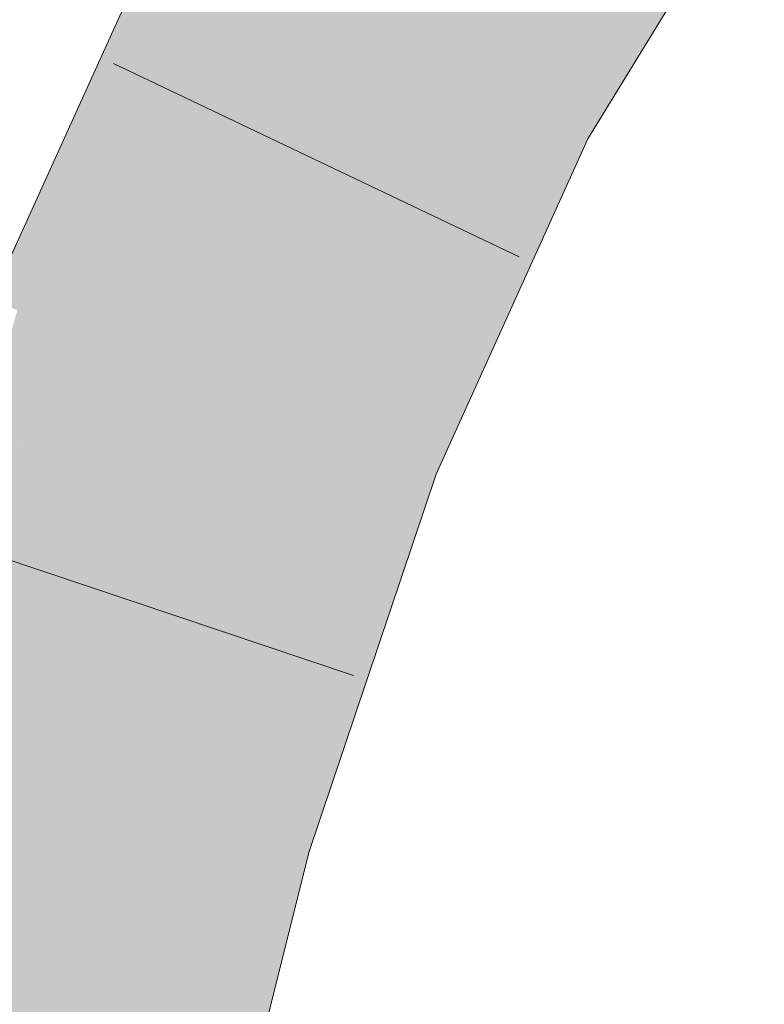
# Model space of a CAD drawing. Extents: x -720 to 300, y 62 to 1162.
# Tile 197 of 256: x 153.261 to 153.65, y 903.809 to 904.324. Entities that reach past the tile are written whole.
import ezdxf

# ---------------------------------------------------------------- set-up
doc = ezdxf.new("R2010")
doc.units = 0
doc.layers.get('0').update_dxf_attribs({"lineweight": 13})
for name, color, linetype, lineweight, true_color in [('E_Leerrohr 25-A06G942U8I', 7, 'Continuous', 9, 0xff8000), ('E_Leerrohr 25-Shading', 7, 'Continuous', 9, 0xff8000), ('E_Leerrohr 32-Shading', 7, 'Continuous', 9, 0x00b300)]:
    doc.layers.add(name, color=color, linetype=linetype, lineweight=lineweight, true_color=true_color)

# ---------------------------------------------------------------- blocks, each defined once
blk = doc.blocks.new('Shading-A06G93YB8I', base_point=(231.50783, 857.4585))
at = {"layer": 'E_Leerrohr 25-Shading', "color": 31, "true_color": 0xfabd7f}
for points in [[(153.36908, 904.36102), (153.44724, 904.31976), (153.47719, 904.5368), (153.54881, 904.48505)], [(153.49866, 904.29254), (153.52275, 904.44263), (153.45439, 904.31598), (153.45775, 904.33685)], [(153.52538, 904.27844), (153.53864, 904.39532), (153.49866, 904.29254), (153.52275, 904.44263)], [(153.53864, 904.39532), (153.52538, 904.27844), (153.55936, 904.3338)], [(153.27974, 904.16388), (153.36205, 904.13165), (153.36908, 904.36102), (153.44724, 904.31976)], [(153.45775, 904.33685), (153.44724, 904.31976), (153.45439, 904.31598)], [(153.45265, 904.30194), (153.44724, 904.31976), (153.42828, 904.10577), (153.36205, 904.13165)], [(153.45439, 904.31598), (153.44724, 904.31976), (153.45265, 904.30194)], [(153.49866, 904.29254), (153.45439, 904.31598), (153.48613, 904.19177), (153.45265, 904.30194)], [(153.48613, 904.19177), (153.45265, 904.30194), (153.44435, 904.09943), (153.42828, 904.10577)], [(153.49866, 904.29254), (153.49017, 904.22424), (153.52538, 904.27844)], [(153.49017, 904.22424), (153.48613, 904.19177), (153.52538, 904.27844)], [(153.20705, 903.94775), (153.29193, 903.9231), (153.27974, 904.16388), (153.36205, 904.13165)], [(153.36205, 904.13165), (153.29193, 903.9231), (153.42113, 904.03033), (153.3768, 903.89844)], [(153.36205, 904.13165), (153.42113, 904.03033), (153.42828, 904.10577)], [(153.42828, 904.10577), (153.42355, 904.05591), (153.44435, 904.09943)], [(153.42355, 904.05591), (153.42113, 904.03033), (153.44435, 904.09943)], [(153.14819, 903.71002), (153.2355, 903.69623), (153.20705, 903.94775), (153.29193, 903.9231)], [(153.29193, 903.9231), (153.2355, 903.69623), (153.3768, 903.89844), (153.30147, 903.68579)], [(153.30147, 903.68579), (153.3228, 903.68243), (153.3768, 903.89844)]]:
    blk.add_solid(points, dxfattribs=at)
at = {"layer": 'E_Leerrohr 25-Shading', "color": 43, "true_color": 0xd7ab7f}
for points in [[(153.55936, 904.3338), (153.52538, 904.27844), (153.64775, 904.40796), (153.55774, 904.26135)], [(153.36908, 904.36102), (153.339, 904.37695), (153.27974, 904.16388), (153.33516, 904.37231)], [(153.27974, 904.16388), (153.33516, 904.37231), (153.30481, 904.30774), (153.33275, 904.36938)], [(153.30481, 904.30774), (153.24565, 904.17725), (153.26212, 904.17078)], [(153.27974, 904.16388), (153.30481, 904.30774), (153.26212, 904.17078)], [(153.52538, 904.27844), (153.48613, 904.19177), (153.47845, 904.08612), (153.45598, 904.09491)], [(153.52538, 904.27844), (153.47845, 904.08612), (153.55774, 904.26135)], [(153.48613, 904.19177), (153.44435, 904.09943), (153.45598, 904.09491)], [(153.21642, 903.97565), (153.26212, 904.17078), (153.22284, 904.04156), (153.25943, 904.17188)], [(153.27974, 904.16388), (153.26212, 904.17078), (153.21642, 903.97565)], [(153.45598, 904.09491), (153.44435, 904.09943), (153.38942, 903.89478), (153.42113, 904.03033)], [(153.45598, 904.09491), (153.38942, 903.89478), (153.40791, 903.8894)], [(153.40791, 903.8894), (153.41196, 903.88818), (153.45598, 904.09491), (153.47845, 904.08612)], [(153.42113, 904.03033), (153.3768, 903.89844), (153.38942, 903.89478)], [(153.3853, 903.87128), (153.3768, 903.89844), (153.35135, 903.67792), (153.3228, 903.68243)], [(153.38942, 903.89478), (153.3768, 903.89844), (153.3853, 903.87128)], [(153.40791, 903.8894), (153.38942, 903.89478), (153.39775, 903.83148), (153.3853, 903.87128)], [(153.39775, 903.83148), (153.41196, 903.88818), (153.40791, 903.8894)], [(153.39775, 903.83148), (153.3853, 903.87128), (153.35896, 903.6767), (153.35135, 903.67792)]]:
    blk.add_solid(points, dxfattribs=at)
at = {"layer": 'E_Leerrohr 32-Shading', "color": 83, "true_color": 0x7fd57f}
for points in [[(152.99655, 904.26019), (153.05763, 904.22101), (153.25671, 904.43677), (153.26534, 904.42932)], [(153.05811, 904.2207), (153.26534, 904.42932), (153.05763, 904.22101)], [(153.05811, 904.2207), (153.20953, 904.36456), (153.26534, 904.42932), (153.26689, 904.42798)]]:
    blk.add_solid(points, dxfattribs=at)
at = {"layer": 'E_Leerrohr 32-Shading', "color": 83, "true_color": 0x7fbd7f}
for points in [[(153.13249, 904.24377), (153.26569, 904.39905), (153.06923, 904.18799), (153.24989, 904.38934)], [(153.07875, 904.18109), (153.08316, 904.17792), (153.26569, 904.39905), (153.26636, 904.39948)], [(153.27962, 904.38446), (153.25749, 904.38428), (153.23981, 904.3324), (153.20813, 904.3125)]]:
    blk.add_solid(points, dxfattribs=at)
blk = doc.blocks.new('Referenz-A06G942Y8I')
at = {"layer": 'E_Leerrohr 25-A06G942U8I', "linetype": 'Continuous', "ltscale": 0.13}
for p, q in [((153.55774, 904.26134), (153.65012, 904.41181)), ((153.24565, 904.17725), (153.33672, 904.37816)), ((153.52184, 904.19973), (153.30967, 904.30077)), ((153.47845, 904.0861), (153.55774, 904.26134)), ((153.41196, 903.8882), (153.47845, 904.0861)), ((153.43525, 903.98069), (153.21248, 904.0555)), ((153.35897, 903.67673), (153.41196, 903.8882))]:
    blk.add_line(p, q, dxfattribs=at)

msp = doc.modelspace()

# ---------------------------------------------------------------- block references
at = {"color": 8, "lineweight": 25, "ltscale": 0.25, "true_color": 0x808080}
msp.add_blockref('Referenz-A06G942Y8I', (0, 0), dxfattribs=at)
msp.add_blockref('Shading-A06G93YB8I', (231.50783, 857.4585))

doc.saveas('drawing.dxf')
